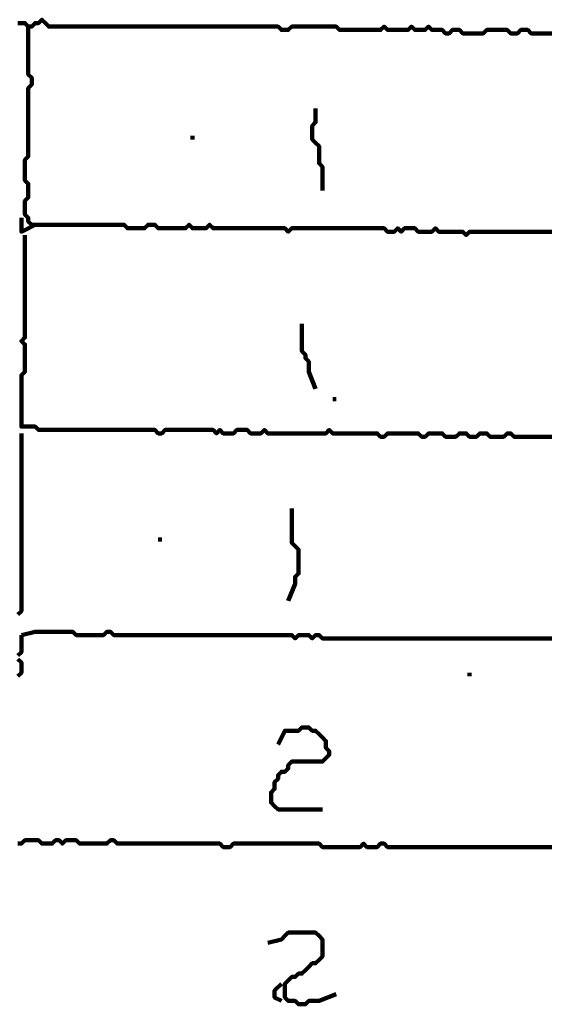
# Model space of a CAD drawing. Header units: metres. Extents: x 1959 to 4131, y 3282 to 4313.
# Tile 133 of 256: x 2376.7 to 2378.13, y 4303.96 to 4306.62. Entities that reach past the tile are written whole.
import ezdxf

# ---------------------------------------------------------------- set-up
doc = ezdxf.new("R2010")
doc.units = ezdxf.units.M
doc.layers.add('P', color=250, linetype='Continuous', lineweight=100)

msp = doc.modelspace()

# ---------------------------------------------------------------- linework, layer by layer
at = {"layer": 'P', "color": 0, "linetype": 'Continuous'}
for points in [[(2376.6969, 4306.6117), (2376.7062, 4306.6117), (2376.7154, 4306.6117), (2376.7246, 4306.6025), (2376.7339, 4306.6025), (2376.7431, 4306.6117), (2376.7523, 4306.6117), (2376.7616, 4306.6209), (2376.7708, 4306.6117), (2376.78, 4306.6025), (2376.7892, 4306.6025), (2376.7985, 4306.6025), (2376.8077, 4306.6025), (2376.8169, 4306.6025), (2376.8262, 4306.6025), (2376.8354, 4306.6025), (2376.8446, 4306.6025), (2376.8539, 4306.6025), (2376.8631, 4306.6025), (2376.8723, 4306.6025), (2376.8816, 4306.6025), (2376.8908, 4306.6025), (2376.9, 4306.6025), (2376.9092, 4306.6025), (2376.9185, 4306.6025), (2376.9277, 4306.6025), (2376.9369, 4306.6025), (2376.9462, 4306.6025), (2376.9554, 4306.6025), (2376.9646, 4306.6025), (2376.9739, 4306.6025), (2376.9831, 4306.6025), (2376.9923, 4306.6025), (2377.0016, 4306.6025), (2377.0108, 4306.6025), (2377.02, 4306.6025), (2377.0292, 4306.6025), (2377.0385, 4306.6025), (2377.0477, 4306.6025), (2377.0569, 4306.6025), (2377.0662, 4306.6025), (2377.0754, 4306.6025), (2377.0846, 4306.6025), (2377.0939, 4306.6025), (2377.1031, 4306.6025), (2377.1123, 4306.6025), (2377.1216, 4306.6025), (2377.1308, 4306.6025), (2377.14, 4306.6025), (2377.1492, 4306.6025), (2377.1585, 4306.6025), (2377.1677, 4306.6025), (2377.1769, 4306.6025), (2377.1862, 4306.6025), (2377.1954, 4306.6025), (2377.2046, 4306.6025), (2377.2139, 4306.6025), (2377.2231, 4306.6025), (2377.2323, 4306.6025), (2377.2416, 4306.6025), (2377.2508, 4306.6025), (2377.26, 4306.6025), (2377.2692, 4306.6025), (2377.2785, 4306.6025), (2377.2877, 4306.6025), (2377.2969, 4306.6025), (2377.3062, 4306.6025), (2377.3154, 4306.6025), (2377.3246, 4306.6025), (2377.3339, 4306.6025), (2377.3431, 4306.6025), (2377.3523, 4306.6025), (2377.3616, 4306.6025), (2377.3708, 4306.6025), (2377.38, 4306.6025), (2377.3892, 4306.6025), (2377.3985, 4306.6025), (2377.4077, 4306.5933), (2377.4169, 4306.5933), (2377.4262, 4306.5933), (2377.4354, 4306.6025), (2377.4446, 4306.6025), (2377.4539, 4306.6025), (2377.4631, 4306.6025), (2377.4723, 4306.6025), (2377.4816, 4306.6025), (2377.4908, 4306.6025), (2377.5, 4306.6025), (2377.5092, 4306.6025), (2377.5185, 4306.6025), (2377.5277, 4306.6025), (2377.5369, 4306.6025), (2377.5462, 4306.6025), (2377.5554, 4306.6025), (2377.5646, 4306.5933), (2377.5739, 4306.5933), (2377.5831, 4306.5933), (2377.5923, 4306.5933), (2377.6016, 4306.5933), (2377.6108, 4306.5933), (2377.62, 4306.5933), (2377.6292, 4306.5933), (2377.6385, 4306.5933), (2377.6477, 4306.5933), (2377.6569, 4306.5933), (2377.6662, 4306.5933), (2377.6754, 4306.5933), (2377.6846, 4306.6025), (2377.6939, 4306.5933), (2377.7031, 4306.5933), (2377.7123, 4306.5933), (2377.7216, 4306.5933), (2377.7308, 4306.5933), (2377.74, 4306.5933), (2377.7492, 4306.5933), (2377.7585, 4306.6025), (2377.7677, 4306.5933), (2377.7769, 4306.5933), (2377.7862, 4306.5933), (2377.7954, 4306.5933), (2377.8046, 4306.6025), (2377.8139, 4306.5933), (2377.8231, 4306.5933), (2377.8323, 4306.5933), (2377.8416, 4306.5933), (2377.8508, 4306.584), (2377.86, 4306.584), (2377.8692, 4306.5933), (2377.8785, 4306.5933), (2377.8877, 4306.5933), (2377.8969, 4306.584), (2377.9062, 4306.584), (2377.9154, 4306.584), (2377.9246, 4306.584), (2377.9339, 4306.584), (2377.9431, 4306.584), (2377.9523, 4306.584), (2377.9616, 4306.5933), (2377.9708, 4306.5933), (2377.98, 4306.5933), (2377.9892, 4306.5933), (2377.9985, 4306.5933), (2378.0077, 4306.5933), (2378.0169, 4306.5933), (2378.0262, 4306.584), (2378.0354, 4306.584), (2378.0446, 4306.584), (2378.0539, 4306.5933), (2378.0631, 4306.5933), (2378.0723, 4306.5933), (2378.0816, 4306.584), (2378.0908, 4306.584), (2378.1, 4306.584), (2378.1092, 4306.584), (2378.1185, 4306.584), (2378.1277, 4306.584), (2378.1369, 4306.584)], [(2376.7246, 4306.6025), (2376.7246, 4306.5656), (2376.7246, 4306.5563), (2376.7246, 4306.5471), (2376.7246, 4306.5379), (2376.7246, 4306.5286), (2376.7246, 4306.5194), (2376.7246, 4306.5102), (2376.7246, 4306.5009), (2376.7246, 4306.4917), (2376.7246, 4306.4825), (2376.7246, 4306.4733), (2376.7339, 4306.464), (2376.7339, 4306.4548), (2376.7339, 4306.4456), (2376.7246, 4306.4363), (2376.7246, 4306.4271), (2376.7246, 4306.4179), (2376.7246, 4306.4086), (2376.7246, 4306.3994), (2376.7246, 4306.3902), (2376.7246, 4306.3809), (2376.7246, 4306.3717), (2376.7246, 4306.3625), (2376.7246, 4306.3533), (2376.7246, 4306.344), (2376.7246, 4306.3348), (2376.7246, 4306.3256), (2376.7246, 4306.3163), (2376.7246, 4306.3071), (2376.7246, 4306.2979), (2376.7246, 4306.2886), (2376.7246, 4306.2794), (2376.7246, 4306.2702), (2376.7246, 4306.2609), (2376.7246, 4306.2517), (2376.7154, 4306.2425), (2376.7154, 4306.2333), (2376.7154, 4306.224), (2376.7154, 4306.2148), (2376.7154, 4306.2056), (2376.7154, 4306.1963), (2376.7154, 4306.1871), (2376.7246, 4306.1779), (2376.7246, 4306.1686), (2376.7246, 4306.1594), (2376.7246, 4306.1502), (2376.7246, 4306.1409), (2376.7154, 4306.1317), (2376.7154, 4306.1225), (2376.7154, 4306.1133), (2376.7154, 4306.104), (2376.7154, 4306.0948), (2376.7246, 4306.0856), (2376.7246, 4306.0763), (2376.7339, 4306.0671), (2376.7431, 4306.0671), (2376.7523, 4306.0671), (2376.7616, 4306.0671), (2376.7708, 4306.0671), (2376.78, 4306.0671), (2376.7892, 4306.0671), (2376.7985, 4306.0671), (2376.8077, 4306.0671), (2376.8169, 4306.0671), (2376.8262, 4306.0671), (2376.8354, 4306.0671), (2376.8446, 4306.0671), (2376.8539, 4306.0671), (2376.8631, 4306.0671), (2376.8723, 4306.0671), (2376.8816, 4306.0671), (2376.8908, 4306.0671), (2376.9, 4306.0671), (2376.9092, 4306.0671), (2376.9185, 4306.0671), (2376.9277, 4306.0671), (2376.9369, 4306.0671), (2376.9462, 4306.0671), (2376.9554, 4306.0671), (2376.9646, 4306.0671), (2376.9739, 4306.0671), (2376.9831, 4306.0671), (2376.9923, 4306.0579), (2377.0016, 4306.0579), (2377.0108, 4306.0579), (2377.02, 4306.0579), (2377.0292, 4306.0579), (2377.0385, 4306.0579), (2377.0477, 4306.0671), (2377.0569, 4306.0671), (2377.0662, 4306.0671), (2377.0754, 4306.0579), (2377.0846, 4306.0579), (2377.0939, 4306.0579), (2377.1031, 4306.0579), (2377.1123, 4306.0579), (2377.1216, 4306.0579), (2377.1308, 4306.0579), (2377.14, 4306.0579), (2377.1492, 4306.0579), (2377.1585, 4306.0671), (2377.1677, 4306.0579), (2377.1769, 4306.0579), (2377.1862, 4306.0579), (2377.1954, 4306.0579), (2377.2046, 4306.0579), (2377.2139, 4306.0671), (2377.2231, 4306.0579), (2377.2323, 4306.0579), (2377.2416, 4306.0579), (2377.2508, 4306.0579), (2377.26, 4306.0579), (2377.2692, 4306.0579), (2377.2785, 4306.0579), (2377.2877, 4306.0579), (2377.2969, 4306.0579), (2377.3062, 4306.0579), (2377.3154, 4306.0579), (2377.3246, 4306.0579), (2377.3339, 4306.0579), (2377.3431, 4306.0579), (2377.3523, 4306.0579), (2377.3616, 4306.0579), (2377.3708, 4306.0579), (2377.38, 4306.0579), (2377.3892, 4306.0579), (2377.3985, 4306.0579), (2377.4077, 4306.0579), (2377.4169, 4306.0579), (2377.4262, 4306.0486), (2377.4354, 4306.0579), (2377.4446, 4306.0579), (2377.4539, 4306.0579), (2377.4631, 4306.0579), (2377.4723, 4306.0579), (2377.4816, 4306.0579), (2377.4908, 4306.0579), (2377.5, 4306.0579), (2377.5092, 4306.0579), (2377.5185, 4306.0579), (2377.5277, 4306.0579), (2377.5369, 4306.0579), (2377.5462, 4306.0579), (2377.5554, 4306.0579), (2377.5646, 4306.0579), (2377.5739, 4306.0579), (2377.5831, 4306.0579), (2377.5923, 4306.0579), (2377.6016, 4306.0579), (2377.6108, 4306.0579), (2377.62, 4306.0579), (2377.6292, 4306.0579), (2377.6385, 4306.0579), (2377.6477, 4306.0579), (2377.6569, 4306.0579), (2377.6662, 4306.0579), (2377.6754, 4306.0579), (2377.6846, 4306.0579), (2377.6939, 4306.0486), (2377.7031, 4306.0486), (2377.7123, 4306.0486), (2377.7216, 4306.0579), (2377.7308, 4306.0486), (2377.74, 4306.0579), (2377.7492, 4306.0579), (2377.7585, 4306.0579), (2377.7677, 4306.0579), (2377.7769, 4306.0486), (2377.7862, 4306.0486), (2377.7954, 4306.0486), (2377.8046, 4306.0486), (2377.8139, 4306.0486), (2377.8231, 4306.0579), (2377.8323, 4306.0486), (2377.8416, 4306.0486), (2377.8508, 4306.0486), (2377.86, 4306.0486), (2377.8692, 4306.0486), (2377.8785, 4306.0486), (2377.8877, 4306.0486), (2377.8969, 4306.0486), (2377.9062, 4306.0394), (2377.9154, 4306.0486), (2377.9246, 4306.0486), (2377.9339, 4306.0486), (2377.9431, 4306.0486), (2377.9523, 4306.0486), (2377.9616, 4306.0486), (2377.9708, 4306.0486), (2377.98, 4306.0486), (2377.9892, 4306.0486), (2377.9985, 4306.0486), (2378.0077, 4306.0486), (2378.0169, 4306.0486), (2378.0262, 4306.0486), (2378.0354, 4306.0486), (2378.0446, 4306.0486), (2378.0539, 4306.0486), (2378.0631, 4306.0486), (2378.0723, 4306.0486), (2378.0816, 4306.0486), (2378.0908, 4306.0486), (2378.1, 4306.0486), (2378.1092, 4306.0486), (2378.1185, 4306.0486), (2378.1277, 4306.0486), (2378.1369, 4306.0486)], [(2377.5, 4306.3809), (2377.5, 4306.344), (2377.4908, 4306.3348), (2377.4908, 4306.3256), (2377.4908, 4306.3163), (2377.4908, 4306.3071), (2377.4908, 4306.2979), (2377.5, 4306.2886), (2377.5092, 4306.2794), (2377.5092, 4306.2702), (2377.5092, 4306.2609), (2377.5092, 4306.2517), (2377.5092, 4306.2425), (2377.5092, 4306.2333), (2377.5185, 4306.224), (2377.5185, 4306.2148), (2377.5185, 4306.2056), (2377.5185, 4306.1963), (2377.5185, 4306.1871), (2377.5185, 4306.1779), (2377.5185, 4306.1594)], [(2377.1677, 4306.3071), (2377.1677, 4306.2979)], [(2376.7062, 4306.0856), (2376.7062, 4306.0579), (2376.7062, 4306.0486), (2376.7431, 4306.0671)], [(2378.1369, 4305.4948), (2378.1277, 4305.4948), (2378.1185, 4305.4948), (2378.1092, 4305.4948), (2378.1, 4305.4948), (2378.0908, 4305.4948), (2378.0816, 4305.4948), (2378.0723, 4305.4948), (2378.0631, 4305.4948), (2378.0539, 4305.4948), (2378.0446, 4305.4948), (2378.0354, 4305.4948), (2378.0262, 4305.504), (2378.0169, 4305.504), (2378.0077, 4305.4948), (2377.9985, 4305.4948), (2377.9892, 4305.4948), (2377.98, 4305.4948), (2377.9708, 4305.4948), (2377.9616, 4305.504), (2377.9523, 4305.504), (2377.9431, 4305.504), (2377.9339, 4305.4948), (2377.9246, 4305.4948), (2377.9154, 4305.4948), (2377.9062, 4305.504), (2377.8969, 4305.504), (2377.8877, 4305.504), (2377.8785, 4305.4948), (2377.8692, 4305.4948), (2377.86, 4305.4948), (2377.8508, 4305.4948), (2377.8416, 4305.504), (2377.8323, 4305.504), (2377.8231, 4305.504), (2377.8139, 4305.504), (2377.8046, 4305.504), (2377.7954, 4305.4948), (2377.7862, 4305.4948), (2377.7769, 4305.504), (2377.7677, 4305.504), (2377.7585, 4305.504), (2377.7492, 4305.504), (2377.74, 4305.504), (2377.7308, 4305.504), (2377.7216, 4305.504), (2377.7123, 4305.504), (2377.7031, 4305.504), (2377.6939, 4305.504), (2377.6846, 4305.4948), (2377.6754, 4305.4948), (2377.6662, 4305.504), (2377.6569, 4305.504), (2377.6477, 4305.504), (2377.6385, 4305.504), (2377.6292, 4305.504), (2377.62, 4305.504), (2377.6108, 4305.504), (2377.6016, 4305.504), (2377.5923, 4305.504), (2377.5831, 4305.504), (2377.5739, 4305.504), (2377.5646, 4305.504), (2377.5554, 4305.504), (2377.5462, 4305.504), (2377.5369, 4305.5133), (2377.5277, 4305.504), (2377.5185, 4305.504), (2377.5092, 4305.504), (2377.5, 4305.504), (2377.4908, 4305.504), (2377.4816, 4305.504), (2377.4723, 4305.504), (2377.4631, 4305.504), (2377.4539, 4305.504), (2377.4446, 4305.504), (2377.4354, 4305.504), (2377.4262, 4305.504), (2377.4169, 4305.504), (2377.4077, 4305.504), (2377.3985, 4305.504), (2377.3892, 4305.504), (2377.38, 4305.504), (2377.3708, 4305.504), (2377.3616, 4305.5133), (2377.3523, 4305.504), (2377.3431, 4305.504), (2377.3339, 4305.504), (2377.3246, 4305.504), (2377.3154, 4305.5133), (2377.3062, 4305.5133), (2377.2969, 4305.5133), (2377.2877, 4305.5133), (2377.2785, 4305.504), (2377.2692, 4305.504), (2377.26, 4305.504), (2377.2508, 4305.504), (2377.2416, 4305.5133), (2377.2323, 4305.504), (2377.2231, 4305.5133), (2377.2139, 4305.5133), (2377.2046, 4305.5133), (2377.1954, 4305.5133), (2377.1862, 4305.5133), (2377.1769, 4305.5133), (2377.1677, 4305.5133), (2377.1585, 4305.5133), (2377.1492, 4305.5133), (2377.14, 4305.5133), (2377.1308, 4305.5133), (2377.1216, 4305.5133), (2377.1123, 4305.5133), (2377.1031, 4305.5133), (2377.0939, 4305.5133), (2377.0846, 4305.504), (2377.0754, 4305.504), (2377.0662, 4305.5133), (2377.0569, 4305.5133), (2377.0477, 4305.5133), (2377.0385, 4305.5133), (2377.0292, 4305.5133), (2377.02, 4305.5133), (2377.0108, 4305.5133), (2377.0016, 4305.5133), (2376.9923, 4305.5133), (2376.9831, 4305.5133), (2376.9739, 4305.5133), (2376.9646, 4305.5133), (2376.9554, 4305.5133), (2376.9462, 4305.5133), (2376.9369, 4305.5133), (2376.9277, 4305.5133), (2376.9185, 4305.5133), (2376.9092, 4305.5133), (2376.9, 4305.5133), (2376.8908, 4305.5133), (2376.8816, 4305.5133), (2376.8723, 4305.5133), (2376.8631, 4305.5133), (2376.8539, 4305.5133), (2376.8446, 4305.5133), (2376.8354, 4305.5133), (2376.8262, 4305.5133), (2376.8169, 4305.5133), (2376.8077, 4305.5133), (2376.7985, 4305.5133), (2376.7892, 4305.5133), (2376.78, 4305.5133), (2376.7708, 4305.5133), (2376.7616, 4305.5133), (2376.7523, 4305.5133), (2376.7431, 4305.5225), (2376.7339, 4305.5225), (2376.7246, 4305.5225), (2376.7154, 4305.5225), (2376.7062, 4305.5225), (2376.7062, 4305.5317), (2376.7062, 4305.5409), (2376.7062, 4305.5502), (2376.7062, 4305.5594), (2376.7062, 4305.5686), (2376.7062, 4305.5779), (2376.7062, 4305.5871), (2376.7062, 4305.5963), (2376.7062, 4305.6056), (2376.7062, 4305.6148), (2376.7062, 4305.624), (2376.7062, 4305.6333), (2376.7062, 4305.6425), (2376.7062, 4305.6517), (2376.7062, 4305.6609), (2376.7154, 4305.6702), (2376.7154, 4305.6794), (2376.7154, 4305.6886), (2376.7154, 4305.6979), (2376.7154, 4305.7071), (2376.7154, 4305.7163), (2376.7154, 4305.7256), (2376.7154, 4305.7348), (2376.7154, 4305.744), (2376.7062, 4305.7533), (2376.7154, 4305.7625), (2376.7154, 4305.7717), (2376.7154, 4305.7809), (2376.7154, 4305.7902), (2376.7154, 4305.7994), (2376.7154, 4305.8086), (2376.7154, 4305.8179), (2376.7154, 4305.8271), (2376.7154, 4305.8363), (2376.7154, 4305.8456), (2376.7154, 4305.8548), (2376.7154, 4305.864), (2376.7154, 4305.8733), (2376.7154, 4305.8825), (2376.7154, 4305.8917), (2376.7154, 4305.9009), (2376.7154, 4305.9102), (2376.7154, 4305.9194), (2376.7154, 4305.9286), (2376.7154, 4305.9379), (2376.7154, 4305.9471), (2376.7154, 4305.9563), (2376.7154, 4305.9656), (2376.7154, 4305.9748), (2376.7154, 4305.984), (2376.7154, 4305.9933), (2376.7154, 4306.0025), (2376.7154, 4306.0394)], [(2377.4631, 4305.7994), (2377.4631, 4305.7625), (2377.4631, 4305.7533), (2377.4631, 4305.744), (2377.4631, 4305.7348), (2377.4631, 4305.7256), (2377.4723, 4305.7163), (2377.4723, 4305.7071), (2377.4816, 4305.6979), (2377.4816, 4305.6886), (2377.4816, 4305.6794), (2377.4816, 4305.6702), (2377.5, 4305.624)], [(2377.5462, 4305.5963), (2377.5554, 4305.5963)], [(2376.7062, 4305.504), (2376.7062, 4305.4671), (2376.7062, 4305.4579), (2376.7062, 4305.4486), (2376.7062, 4305.4394), (2376.7062, 4305.4302), (2376.7062, 4305.4209), (2376.7062, 4305.4117), (2376.7062, 4305.4025), (2376.7062, 4305.3933), (2376.7062, 4305.384), (2376.7062, 4305.3748), (2376.7062, 4305.3656), (2376.7062, 4305.3563), (2376.7062, 4305.3471), (2376.7062, 4305.3379), (2376.7062, 4305.3286), (2376.7062, 4305.3194), (2376.7062, 4305.3102), (2376.7062, 4305.3009), (2376.7062, 4305.2917), (2376.7062, 4305.2825), (2376.7062, 4305.2733), (2376.7062, 4305.264), (2376.7062, 4305.2548), (2376.7062, 4305.2456), (2376.7062, 4305.2363), (2376.7062, 4305.2271), (2376.7062, 4305.2179), (2376.7062, 4305.2086), (2376.7062, 4305.1994), (2376.7062, 4305.1902), (2376.7062, 4305.1809), (2376.7062, 4305.1717), (2376.7062, 4305.1625), (2376.7062, 4305.1533), (2376.7062, 4305.144), (2376.7062, 4305.1348), (2376.7062, 4305.1256), (2376.7062, 4305.1163), (2376.7062, 4305.1071), (2376.7062, 4305.0979), (2376.7062, 4305.0886), (2376.7062, 4305.0794), (2376.7062, 4305.0702), (2376.7062, 4305.0609), (2376.7062, 4305.0517), (2376.7062, 4305.0425), (2376.7062, 4305.0333), (2376.7062, 4305.024), (2376.6969, 4305.0148)], [(2377.4354, 4305.3009), (2377.4354, 4305.264), (2377.4354, 4305.2548), (2377.4354, 4305.2456), (2377.4354, 4305.2363), (2377.4354, 4305.2271), (2377.4354, 4305.2179), (2377.4354, 4305.2086), (2377.4446, 4305.1994), (2377.4539, 4305.1902), (2377.4539, 4305.1809), (2377.4539, 4305.1717), (2377.4539, 4305.1625), (2377.4539, 4305.1533), (2377.4539, 4305.144), (2377.4539, 4305.1348), (2377.4539, 4305.1256), (2377.4446, 4305.1163), (2377.4446, 4305.1071), (2377.4446, 4305.0979), (2377.4262, 4305.0517)], [(2377.0754, 4305.2179), (2377.0846, 4305.2179)], [(2376.7062, 4304.9594), (2376.7062, 4304.9225), (2376.7062, 4304.9133), (2376.6969, 4304.904)], [(2376.7062, 4304.9594), (2376.7431, 4304.9686), (2376.7523, 4304.9686), (2376.7616, 4304.9686), (2376.7708, 4304.9686), (2376.78, 4304.9686), (2376.7892, 4304.9686), (2376.7985, 4304.9686), (2376.8077, 4304.9686), (2376.8169, 4304.9686), (2376.8262, 4304.9686), (2376.8354, 4304.9686), (2376.8446, 4304.9686), (2376.8539, 4304.9594), (2376.8631, 4304.9594), (2376.8723, 4304.9594), (2376.8816, 4304.9594), (2376.8908, 4304.9594), (2376.9, 4304.9594), (2376.9092, 4304.9594), (2376.9185, 4304.9594), (2376.9277, 4304.9594), (2376.9369, 4304.9686), (2376.9462, 4304.9686), (2376.9554, 4304.9594), (2376.9646, 4304.9594), (2376.9739, 4304.9594), (2376.9831, 4304.9594), (2376.9923, 4304.9594), (2377.0016, 4304.9594), (2377.0108, 4304.9594), (2377.02, 4304.9594), (2377.0292, 4304.9594), (2377.0385, 4304.9594), (2377.0477, 4304.9594), (2377.0569, 4304.9594), (2377.0662, 4304.9594), (2377.0754, 4304.9594), (2377.0846, 4304.9594), (2377.0939, 4304.9594), (2377.1031, 4304.9594), (2377.1123, 4304.9594), (2377.1216, 4304.9594), (2377.1308, 4304.9594), (2377.14, 4304.9594), (2377.1492, 4304.9594), (2377.1585, 4304.9594), (2377.1677, 4304.9594), (2377.1769, 4304.9594), (2377.1862, 4304.9594), (2377.1954, 4304.9594), (2377.2046, 4304.9594), (2377.2139, 4304.9594), (2377.2231, 4304.9594), (2377.2323, 4304.9594), (2377.2416, 4304.9594), (2377.2508, 4304.9594), (2377.26, 4304.9594), (2377.2692, 4304.9594), (2377.2785, 4304.9594), (2377.2877, 4304.9594), (2377.2969, 4304.9594), (2377.3062, 4304.9594), (2377.3154, 4304.9594), (2377.3246, 4304.9594), (2377.3339, 4304.9594), (2377.3431, 4304.9594), (2377.3523, 4304.9594), (2377.3616, 4304.9594), (2377.3708, 4304.9594), (2377.38, 4304.9594), (2377.3892, 4304.9594), (2377.3985, 4304.9594), (2377.4077, 4304.9594), (2377.4169, 4304.9594), (2377.4262, 4304.9594), (2377.4354, 4304.9594), (2377.4446, 4304.9502), (2377.4539, 4304.9594), (2377.4631, 4304.9594), (2377.4723, 4304.9594), (2377.4816, 4304.9594), (2377.4908, 4304.9502), (2377.5, 4304.9594), (2377.5092, 4304.9594), (2377.5185, 4304.9502), (2377.5277, 4304.9502), (2377.5369, 4304.9502), (2377.5462, 4304.9502), (2377.5554, 4304.9502), (2377.5646, 4304.9502), (2377.5739, 4304.9502), (2377.5831, 4304.9502), (2377.5923, 4304.9502), (2377.6016, 4304.9502), (2377.6108, 4304.9502), (2377.62, 4304.9502), (2377.6292, 4304.9502), (2377.6385, 4304.9502), (2377.6477, 4304.9502), (2377.6569, 4304.9502), (2377.6662, 4304.9502), (2377.6754, 4304.9502), (2377.6846, 4304.9502), (2377.6939, 4304.9502), (2377.7031, 4304.9502), (2377.7123, 4304.9502), (2377.7216, 4304.9502), (2377.7308, 4304.9502), (2377.74, 4304.9502), (2377.7492, 4304.9502), (2377.7585, 4304.9502), (2377.7677, 4304.9502), (2377.7769, 4304.9502), (2377.7862, 4304.9502), (2377.7954, 4304.9502), (2377.8046, 4304.9502), (2377.8139, 4304.9502), (2377.8231, 4304.9502), (2377.8323, 4304.9502), (2377.8416, 4304.9502), (2377.8508, 4304.9502), (2377.86, 4304.9502), (2377.8692, 4304.9502), (2377.8785, 4304.9502), (2377.8877, 4304.9502), (2377.8969, 4304.9502), (2377.9062, 4304.9502), (2377.9154, 4304.9502), (2377.9246, 4304.9502), (2377.9339, 4304.9502), (2377.9431, 4304.9502), (2377.9523, 4304.9502), (2377.9616, 4304.9502), (2377.9708, 4304.9502), (2377.98, 4304.9502), (2377.9892, 4304.9502), (2377.9985, 4304.9502), (2378.0077, 4304.9502), (2378.0169, 4304.9502), (2378.0262, 4304.9502), (2378.0354, 4304.9502), (2378.0446, 4304.9502), (2378.0539, 4304.9502), (2378.0631, 4304.9502), (2378.0723, 4304.9502), (2378.0816, 4304.9502), (2378.0908, 4304.9502), (2378.1, 4304.9502), (2378.1092, 4304.9502), (2378.1185, 4304.9502), (2378.1277, 4304.9502), (2378.1369, 4304.9502)], [(2376.6969, 4304.8948), (2376.7062, 4304.8856), (2376.7062, 4304.8763), (2376.7062, 4304.8671), (2376.7062, 4304.8579), (2376.6969, 4304.8486)], [(2377.9154, 4304.8579), (2377.9154, 4304.8486)], [(2377.3985, 4304.664), (2377.4169, 4304.7009), (2377.4262, 4304.7009), (2377.4354, 4304.7009), (2377.4446, 4304.7009), (2377.4539, 4304.7009), (2377.4631, 4304.7102), (2377.4723, 4304.7102), (2377.4816, 4304.7102), (2377.4908, 4304.7009), (2377.5, 4304.7009), (2377.5092, 4304.6917), (2377.5185, 4304.6825), (2377.5277, 4304.6733), (2377.5277, 4304.664), (2377.5277, 4304.6548), (2377.5369, 4304.6456), (2377.5369, 4304.6363), (2377.5277, 4304.6271), (2377.5185, 4304.6179), (2377.5092, 4304.6179), (2377.5, 4304.6179), (2377.4908, 4304.6179), (2377.4816, 4304.6179), (2377.4723, 4304.6179), (2377.4631, 4304.6179), (2377.4539, 4304.6179), (2377.4446, 4304.6179), (2377.4354, 4304.6179), (2377.4262, 4304.6086), (2377.4262, 4304.5994), (2377.4169, 4304.5902), (2377.4077, 4304.5902), (2377.3985, 4304.5809), (2377.3985, 4304.5717), (2377.3892, 4304.5625), (2377.3892, 4304.5533), (2377.3892, 4304.544), (2377.38, 4304.5348), (2377.38, 4304.5256), (2377.38, 4304.5163), (2377.38, 4304.5071), (2377.3892, 4304.4979), (2377.3985, 4304.4886), (2377.4077, 4304.4886), (2377.4169, 4304.4886), (2377.4262, 4304.4886), (2377.4354, 4304.4886), (2377.4446, 4304.4886), (2377.4539, 4304.4886), (2377.4631, 4304.4886), (2377.4723, 4304.4886), (2377.5185, 4304.4886)], [(2376.6969, 4304.3963), (2376.7062, 4304.3963), (2376.7154, 4304.4056), (2376.7246, 4304.4056), (2376.7339, 4304.4056), (2376.7431, 4304.4056), (2376.7523, 4304.4056), (2376.7616, 4304.3963), (2376.7708, 4304.3963), (2376.78, 4304.3963), (2376.7892, 4304.3963), (2376.7985, 4304.4056), (2376.8077, 4304.4056), (2376.8169, 4304.3963), (2376.8262, 4304.4056), (2376.8354, 4304.4056), (2376.8446, 4304.4056), (2376.8539, 4304.4056), (2376.8631, 4304.3963), (2376.8723, 4304.3963), (2376.8816, 4304.3963), (2376.8908, 4304.3963), (2376.9, 4304.3963), (2376.9092, 4304.3963), (2376.9185, 4304.3963), (2376.9277, 4304.3963), (2376.9369, 4304.3963), (2376.9462, 4304.4056), (2376.9554, 4304.4056), (2376.9646, 4304.3963), (2376.9739, 4304.3963), (2376.9831, 4304.3963), (2376.9923, 4304.3963), (2377.0016, 4304.3963), (2377.0108, 4304.3963), (2377.02, 4304.3963), (2377.0292, 4304.3963), (2377.0385, 4304.3963), (2377.0477, 4304.3963), (2377.0569, 4304.3963), (2377.0662, 4304.3963), (2377.0754, 4304.3963), (2377.0846, 4304.3963), (2377.0939, 4304.3963), (2377.1031, 4304.3963), (2377.1123, 4304.3963), (2377.1216, 4304.3963), (2377.1308, 4304.3963), (2377.14, 4304.3963), (2377.1492, 4304.3963), (2377.1585, 4304.3963), (2377.1677, 4304.3963), (2377.1769, 4304.3963), (2377.1862, 4304.3963), (2377.1954, 4304.3963), (2377.2046, 4304.3963), (2377.2139, 4304.3963), (2377.2231, 4304.3963), (2377.2323, 4304.3963), (2377.2416, 4304.3963), (2377.2508, 4304.3871), (2377.26, 4304.3871), (2377.2692, 4304.3871), (2377.2785, 4304.3963), (2377.2877, 4304.3963), (2377.2969, 4304.3963), (2377.3062, 4304.3963), (2377.3154, 4304.3963), (2377.3246, 4304.3963), (2377.3339, 4304.3963), (2377.3431, 4304.3963), (2377.3523, 4304.3963), (2377.3616, 4304.3963), (2377.3708, 4304.3963), (2377.38, 4304.3963), (2377.3892, 4304.3963), (2377.3985, 4304.3963), (2377.4077, 4304.3963), (2377.4169, 4304.3963), (2377.4262, 4304.3963), (2377.4354, 4304.3963), (2377.4446, 4304.3963), (2377.4539, 4304.3963), (2377.4631, 4304.3963), (2377.4723, 4304.3963), (2377.4816, 4304.3963), (2377.4908, 4304.3963), (2377.5, 4304.3963), (2377.5092, 4304.3963), (2377.5185, 4304.3871), (2377.5277, 4304.3871), (2377.5369, 4304.3871), (2377.5462, 4304.3871), (2377.5554, 4304.3871), (2377.5646, 4304.3871), (2377.5739, 4304.3871), (2377.5831, 4304.3871), (2377.5923, 4304.3871), (2377.6016, 4304.3871), (2377.6108, 4304.3871), (2377.62, 4304.3871), (2377.6292, 4304.3963), (2377.6385, 4304.3871), (2377.6477, 4304.3871), (2377.6569, 4304.3871), (2377.6662, 4304.3871), (2377.6754, 4304.3963), (2377.6846, 4304.3963), (2377.6939, 4304.3871), (2377.7031, 4304.3871), (2377.7123, 4304.3871), (2377.7216, 4304.3871), (2377.7308, 4304.3871), (2377.74, 4304.3871), (2377.7492, 4304.3871), (2377.7585, 4304.3871), (2377.7677, 4304.3871), (2377.7769, 4304.3871), (2377.7862, 4304.3871), (2377.7954, 4304.3871), (2377.8046, 4304.3871), (2377.8139, 4304.3871), (2377.8231, 4304.3871), (2377.8323, 4304.3871), (2377.8416, 4304.3871), (2377.8508, 4304.3871), (2377.86, 4304.3871), (2377.8692, 4304.3871), (2377.8785, 4304.3871), (2377.8877, 4304.3871), (2377.8969, 4304.3871), (2377.9062, 4304.3871), (2377.9154, 4304.3871), (2377.9246, 4304.3871), (2377.9339, 4304.3871), (2377.9431, 4304.3871), (2377.9523, 4304.3871), (2377.9616, 4304.3871), (2377.9708, 4304.3871), (2377.98, 4304.3871), (2377.9892, 4304.3871), (2377.9985, 4304.3871), (2378.0077, 4304.3871), (2378.0169, 4304.3871), (2378.0262, 4304.3871), (2378.0354, 4304.3871), (2378.0446, 4304.3871), (2378.0539, 4304.3871), (2378.0631, 4304.3871), (2378.0723, 4304.3871), (2378.0816, 4304.3871), (2378.0908, 4304.3871), (2378.1, 4304.3871), (2378.1092, 4304.3871), (2378.1185, 4304.3871), (2378.1277, 4304.3871), (2378.1369, 4304.3871)], [(2377.3708, 4304.1286), (2377.4077, 4304.1379), (2377.4169, 4304.1471), (2377.4262, 4304.1563), (2377.4354, 4304.1563), (2377.4446, 4304.1563), (2377.4539, 4304.1563), (2377.4631, 4304.1563), (2377.4723, 4304.1563), (2377.4816, 4304.1563), (2377.4908, 4304.1563), (2377.5, 4304.1563), (2377.5092, 4304.1471), (2377.5185, 4304.1379), (2377.5185, 4304.1286), (2377.5185, 4304.1194), (2377.5185, 4304.1102), (2377.5185, 4304.1009), (2377.5185, 4304.0917), (2377.5092, 4304.0825), (2377.5, 4304.0733), (2377.4908, 4304.0733), (2377.4816, 4304.064), (2377.4723, 4304.0548), (2377.4631, 4304.0456), (2377.4539, 4304.0456), (2377.4446, 4304.0363), (2377.4354, 4304.0363), (2377.4262, 4304.0271), (2377.4169, 4304.0179), (2377.4169, 4304.0086), (2377.4169, 4303.9994), (2377.4169, 4303.9902), (2377.4169, 4303.9809), (2377.4262, 4303.9717), (2377.4354, 4303.9717), (2377.4446, 4303.9717), (2377.4539, 4303.9625), (2377.4631, 4303.9625), (2377.4723, 4303.9625), (2377.4816, 4303.9717), (2377.4908, 4303.9717), (2377.5, 4303.9717), (2377.5092, 4303.9717), (2377.5554, 4303.9902)], [(2377.4077, 4304.0179), (2377.3892, 4303.9994), (2377.3892, 4303.9902), (2377.3892, 4303.9809), (2377.4077, 4303.9717)]]:
    msp.add_lwpolyline(points, dxfattribs=at)

doc.saveas('drawing.dxf')
